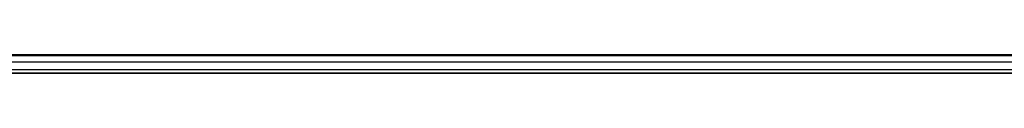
# Model space of a CAD drawing. Header units: millimetres. Extents: x -2184 to 252, y -240 to 239.
# Tile 29 of 256: x -624 to -357, y -3 to 2. Entities that reach past the tile are written whole.
import ezdxf

# ---------------------------------------------------------------- set-up
doc = ezdxf.new("R2010")
doc.units = ezdxf.units.MM
doc.layers.add('IGES level 3', color=7, linetype='Continuous', true_color=0x868b8b)
doc.layers.add('IGES level 42', color=7, linetype='Continuous', true_color=0xcbd2ee)

# ---------------------------------------------------------------- blocks, each defined once
blk = doc.blocks.new('DOME PIE')
at = {"layer": 'IGES level 42'}
for points in [[(109.2, 223.63, 45), (-1990.8, 223.63, 45)], [(-1990.8, 223.63, 45), (109.2, 223.63, 45)], [(109.2, 223.33, 46.18), (-1990.8, 223.33, 46.18)], [(109.2, 223.33, 43.82), (-1990.8, 223.33, 43.82)], [(109.2, 221.62, 47.45), (-1990.8, 221.62, 47.45)], [(109.2, 221.62, 42.55), (-1990.8, 221.62, 42.55)], [(109.2, 219.54, 46.93), (-1990.8, 219.54, 46.93)], [(109.2, 219.54, 43.07), (-1990.8, 219.54, 43.07)], [(-1990.8, 218.63, 45), (109.2, 218.63, 45)], [(109.2, 218.63, 45), (-1990.8, 218.63, 45)]]:
    blk.add_open_spline(points, degree=1, dxfattribs=at)

msp = doc.modelspace()

# ---------------------------------------------------------------- block references
at = {"layer": 'IGES level 3'}
msp.add_blockref('DOME PIE', (-121.9, -221.41, 0.88), dxfattribs=at)

doc.saveas('drawing.dxf')
